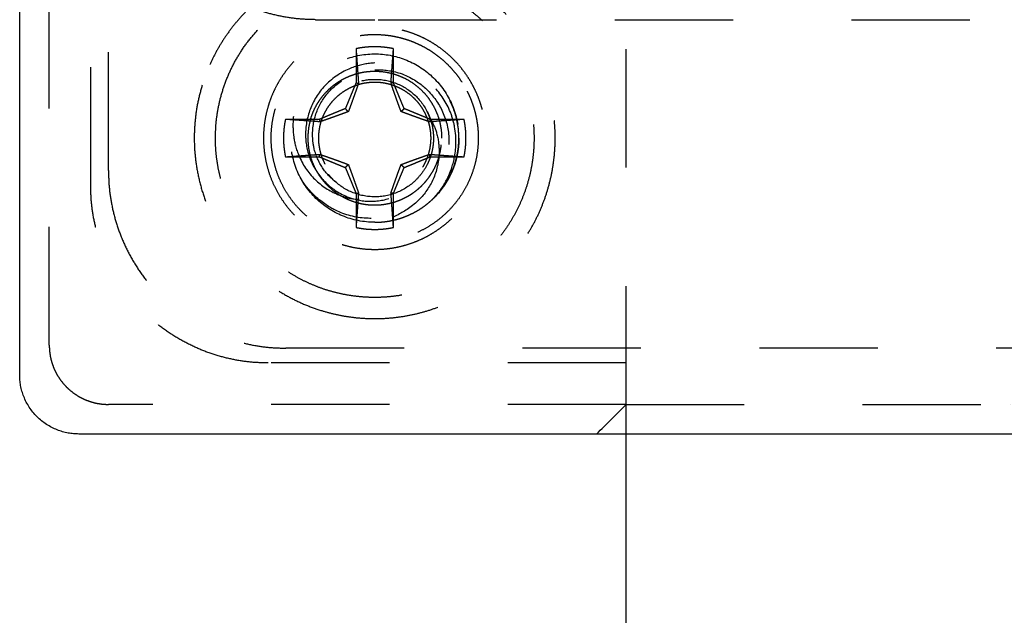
# Model space of a CAD drawing. Header units: millimetres. Extents: x -792 to 4548, y -647 to 5705.
# Tile 44 of 54: x -640 to -623, y 3027 to 3037. Entities that reach past the tile are written whole.
import ezdxf

# ---------------------------------------------------------------- set-up
doc = ezdxf.new("R2010")
doc.units = ezdxf.units.MM
doc.linetypes.add('Hidden', pattern=[4, 2, -2])
doc.layers.add('Make2D$Hidden$Curves', color=7, linetype='Hidden', true_color=0x8c8c8c)
doc.layers.add('Make2D$Visible$Curves', color=7, linetype='Continuous', true_color=0x000000)

msp = doc.modelspace()

# ---------------------------------------------------------------- linework, layer by layer
at = {"layer": 'Make2D$Hidden$Curves', "color": 253, "lineweight": -3, "true_color": 0xa0a0a0}
for points, degree in [([(-639.247, 3031.516), (-639.247, 3122.516), (-639.247, 3213.516)], 2), ([(-638.547, 3034.216), (-638.547, 3122.516), (-638.547, 3210.816)], 2), ([(-638.247, 3034.466), (-638.247, 3122.516), (-638.247, 3210.566)], 2), ([(-634.747, 3037.016), (-634.247, 3037.016), (-633.746, 3037.016)], 2), ([(-633.69, 3037.016), (-625.718, 3037.016), (-617.747, 3037.016)], 2), ([(-629.497, 3030.516), (-629.497, 3033.766), (-629.497, 3037.016)], 2), ([(-634.063, 3036.525), (-634.063, 3036.238), (-634.063, 3035.95)], 2), ([(-633.43, 3035.95), (-633.43, 3036.238), (-633.43, 3036.525)], 2), ([(-634.063, 3035.95), (-634.154, 3035.732), (-634.244, 3035.513)], 2), ([(-634.063, 3035.95), (-634.042, 3035.946), (-634.021, 3035.941)], 2), ([(-633.43, 3035.95), (-633.451, 3035.946), (-633.472, 3035.941)], 2), ([(-633.249, 3035.513), (-633.34, 3035.732), (-633.43, 3035.95)], 2), ([(-634.244, 3035.513), (-634.463, 3035.423), (-634.681, 3035.332)], 2), ([(-634.244, 3035.513), (-634.219, 3035.488), (-634.193, 3035.462)], 2), ([(-633.249, 3035.513), (-633.275, 3035.488), (-633.3, 3035.462)], 2), ([(-632.812, 3035.332), (-633.031, 3035.423), (-633.249, 3035.513)], 2), ([(-632.808, 3035.339), (-632.823, 3035.382), (-632.841, 3035.425), (-632.862, 3035.466)], 3), ([(-632.808, 3035.339), (-632.823, 3035.382), (-632.841, 3035.425), (-632.862, 3035.466)], 3), ([(-632.808, 3035.339), (-632.823, 3035.383), (-632.841, 3035.425), (-632.862, 3035.466)], 3), ([(-632.862, 3035.466), (-632.841, 3035.425), (-632.823, 3035.383), (-632.808, 3035.339)], 3), ([(-632.862, 3035.466), (-632.841, 3035.425), (-632.823, 3035.382), (-632.808, 3035.339)], 3), ([(-634.681, 3035.332), (-634.969, 3035.332), (-635.256, 3035.332)], 2), ([(-634.681, 3035.332), (-634.677, 3035.311), (-634.673, 3035.29)], 2), ([(-632.812, 3035.332), (-632.817, 3035.311), (-632.821, 3035.29)], 2), ([(-632.237, 3035.332), (-632.525, 3035.332), (-632.812, 3035.332)], 2), ([(-634.681, 3034.699), (-634.677, 3034.72), (-634.673, 3034.741)], 2), ([(-632.812, 3034.699), (-632.817, 3034.72), (-632.821, 3034.741)], 2), ([(-635.256, 3034.699), (-634.969, 3034.699), (-634.681, 3034.699)], 2), ([(-634.681, 3034.699), (-634.463, 3034.608), (-634.244, 3034.518)], 2), ([(-634.244, 3034.518), (-634.219, 3034.544), (-634.193, 3034.569)], 2), ([(-633.249, 3034.518), (-633.275, 3034.544), (-633.3, 3034.569)], 2), ([(-633.249, 3034.518), (-633.031, 3034.608), (-632.812, 3034.699)], 2), ([(-632.812, 3034.699), (-632.525, 3034.699), (-632.237, 3034.699)], 2), ([(-634.244, 3034.518), (-634.154, 3034.3), (-634.063, 3034.081)], 2), ([(-633.43, 3034.081), (-633.34, 3034.3), (-633.249, 3034.518)], 2), ([(-634.063, 3034.081), (-634.042, 3034.086), (-634.021, 3034.09)], 2), ([(-634.063, 3034.081), (-634.063, 3033.794), (-634.063, 3033.506)], 2), ([(-633.43, 3034.081), (-633.451, 3034.086), (-633.472, 3034.09)], 2), ([(-633.43, 3033.506), (-633.43, 3033.794), (-633.43, 3034.081)], 2), ([(-617.247, 3031.466), (-626.247, 3031.466), (-635.247, 3031.466)], 2), ([(-629.497, 3031.216), (-632.522, 3031.216), (-635.547, 3031.216)], 2), ([(-629.496, 3030.516), (-633.872, 3030.516), (-638.247, 3030.516)], 2), ([(-629.997, 3030.016), (-629.83, 3030.182), (-629.663, 3030.349), (-629.497, 3030.516)], 3), ([(-629.497, 3030.016), (-629.497, 3030.266), (-629.497, 3030.516)], 2)]:
    msp.add_open_spline(points, degree=degree, dxfattribs=at)
for points, weights in [([(-634.747, 3037.016), (-637.747, 3037.016), (-637.747, 3040.016)], [1, 0.707106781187, 1]), ([(-636.439, 3035.016), (-636.439, 3037.708), (-633.747, 3037.708)], [1, 0.707106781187, 1]), ([(-633.747, 3036.558), (-633.907, 3036.558), (-634.063, 3036.525)], [1, 0.994658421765, 1]), ([(-633.43, 3036.525), (-633.587, 3036.558), (-633.747, 3036.558)], [1, 0.994658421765, 1]), ([(-634.063, 3036.525), (-634.037, 3036.165), (-634.021, 3035.941)], [1.68801148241, 2.12719058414, 2.53102474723]), ([(-634.827, 3035.348), (-634.582, 3036.146), (-633.747, 3036.146)], [1, 0.804304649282, 1]), ([(-633.747, 3036.146), (-632.616, 3036.146), (-632.616, 3035.016)], [1, 0.707106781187, 1]), ([(-636.662, 3035.912), (-637.558, 3032.996), (-634.643, 3032.1)], [1, 0.707106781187, 1]), ([(-634.693, 3035.016), (-634.693, 3035.962), (-633.747, 3035.962)], [1, 0.707106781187, 1]), ([(-634.021, 3035.941), (-634.123, 3035.648), (-634.193, 3035.462)], [2.20660152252, 2.66665598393, 2.8585495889]), ([(-633.3, 3035.462), (-633.371, 3035.648), (-633.472, 3035.941)], [2.8585495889, 2.66665598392, 2.20660152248]), ([(-632.187, 3035.81), (-631.997, 3035.436), (-631.997, 3035.016)], [0.891641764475, 0.918177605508, 1]), ([(-635.544, 3035.568), (-636.096, 3033.771), (-634.299, 3033.218)], [1, 0.707106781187, 1]), ([(-634.193, 3035.462), (-634.379, 3035.392), (-634.673, 3035.29)], [2.8585495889, 2.66665598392, 2.20660152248]), ([(-632.821, 3035.29), (-633.115, 3035.392), (-633.3, 3035.462)], [2.20660152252, 2.66665598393, 2.8585495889]), ([(-635.256, 3035.332), (-635.289, 3035.176), (-635.289, 3035.016)], [1, 0.994658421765, 1]), ([(-634.827, 3035.348), (-635.159, 3034.267), (-634.079, 3033.935)], [1, 0.707106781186, 1]), ([(-632.808, 3035.339), (-632.672, 3034.944), (-632.859, 3034.571)], [1, 0.921841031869, 1]), ([(-632.237, 3035.332), (-632.597, 3035.306), (-632.821, 3035.29)], [1.68801148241, 2.12719058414, 2.53102474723]), ([(-632.237, 3034.699), (-632.171, 3035.016), (-632.237, 3035.332)], [1, 0.978690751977, 1]), ([(-635.289, 3035.016), (-635.289, 3034.856), (-635.256, 3034.699)], [1, 0.994658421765, 1]), ([(-632.324, 3035.016), (-632.324, 3034.434), (-632.732, 3034.019)], [1, 0.8551654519, 0.853571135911]), ([(-632.732, 3034.019), (-632.324, 3034.434), (-632.324, 3035.016)], [0.853571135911, 0.8551654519, 1]), ([(-634.673, 3034.741), (-634.379, 3034.64), (-634.193, 3034.569)], [2.20660152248, 2.66665598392, 2.8585495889]), ([(-633.3, 3034.569), (-633.115, 3034.64), (-632.821, 3034.741)], [2.8585495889, 2.66665598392, 2.20660152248]), ([(-634.193, 3034.569), (-634.123, 3034.384), (-634.021, 3034.09)], [2.8585495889, 2.66665598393, 2.20660152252]), ([(-633.472, 3034.09), (-633.371, 3034.384), (-633.3, 3034.569)], [2.20660152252, 2.66665598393, 2.8585495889]), ([(-638.247, 3034.466), (-638.247, 3031.466), (-635.247, 3031.466)], [1, 0.707106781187, 1]), ([(-635.547, 3031.216), (-638.547, 3031.216), (-638.547, 3034.216)], [1, 0.707106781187, 1]), ([(-634.021, 3034.09), (-634.037, 3033.866), (-634.063, 3033.506)], [2.53102474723, 2.12719058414, 1.68801148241]), ([(-633.43, 3033.506), (-633.456, 3033.866), (-633.472, 3034.09)], [1.68801148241, 2.12719058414, 2.53102474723]), ([(-633.747, 3033.593), (-633.15, 3033.593), (-632.732, 3034.019)], [1, 0.922125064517, 1]), ([(-634.063, 3033.506), (-633.747, 3033.439), (-633.43, 3033.506)], [1, 0.978690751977, 1]), ([(-639.247, 3031.516), (-639.247, 3030.516), (-638.247, 3030.516)], [1, 0.707106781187, 1])]:
    msp.add_rational_spline(points, weights, degree=2, dxfattribs=at)
for points, weights, knots in [([(-634.643, 3032.1), (-632.695, 3031.502), (-631.396, 3033.072), (-630.098, 3034.643), (-631.052, 3036.443), (-632.006, 3038.244), (-634.034, 3038.052), (-636.063, 3037.86), (-636.662, 3035.912)], [1, 0.831469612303, 1, 0.831469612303, 1, 0.831469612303, 1, 0.831469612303, 1], [-14.372786, -14.372786, -14.372786, -10.77959, -10.77959, -7.186393, -7.186393, -3.593197, -3.593197, 0, 0, 0]), ([(-633.747, 3037.708), (-631.948, 3037.708), (-631.259, 3036.046), (-630.571, 3034.384), (-631.843, 3033.112), (-633.115, 3031.84), (-634.777, 3032.528), (-636.439, 3033.217), (-636.439, 3035.016)], [1, 0.831469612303, 1, 0.831469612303, 1, 0.831469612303, 1, 0.831469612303, 1], [-12.687636, -12.687636, -12.687636, -9.515727, -9.515727, -6.343818, -6.343818, -3.171909, -3.171909, 0, 0, 0]), ([(-634.299, 3033.218), (-633.098, 3032.849), (-632.298, 3033.817), (-631.497, 3034.786), (-632.085, 3035.896), (-632.673, 3037.006), (-633.924, 3036.888), (-635.175, 3036.769), (-635.544, 3035.568)], [1, 0.831469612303, 1, 0.831469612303, 1, 0.831469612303, 1, 0.831469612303, 1], [-8.860705, -8.860705, -8.860705, -6.645529, -6.645529, -4.430352, -4.430352, -2.215176, -2.215176, 0, 0, 0]), ([(-631.997, 3035.016), (-631.997, 3033.266), (-633.747, 3033.266), (-635.497, 3033.266), (-635.497, 3035.016), (-635.497, 3036.766), (-633.747, 3036.766), (-632.674, 3036.766), (-632.187, 3035.81)], [1, 0.707106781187, 1, 0.707106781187, 1, 0.707106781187, 1, 0.797556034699, 0.874965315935], [-10.995574, -10.995574, -10.995574, -8.246681, -8.246681, -5.497787, -5.497787, -2.748894, -2.748894, -0.848894, -0.848894, -0.848894]), ([(-633.472, 3035.941), (-633.471, 3035.964), (-633.454, 3036.2), (-633.43, 3036.525)], [2.53102474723, 2.48325357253, 2.07523831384, 1.68801148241], [0, 0, 0, 0.0898621, 0.7596503, 0.7596503, 0.7596503]), ([(-633.747, 3035.962), (-633.115, 3035.962), (-632.873, 3035.378), (-632.631, 3034.794), (-633.078, 3034.347), (-633.525, 3033.9), (-634.109, 3034.142), (-634.693, 3034.383), (-634.693, 3035.016)], [1, 0.831469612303, 1, 0.831469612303, 1, 0.831469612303, 1, 0.831469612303, 1], [0, 0, 0, 1.114657, 1.114657, 2.229313, 2.229313, 3.34397, 3.34397, 4.458627, 4.458627, 4.458627]), ([(-634.673, 3035.29), (-634.695, 3035.292), (-634.931, 3035.309), (-635.256, 3035.332)], [2.53102474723, 2.48325357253, 2.07523831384, 1.68801148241], [0, 0, 0, 0.0898621, 0.7596503, 0.7596503, 0.7596503]), ([(-634.079, 3033.935), (-633.534, 3033.768), (-633.075, 3034.107), (-632.616, 3034.445), (-632.616, 3035.016)], [1, 0.892809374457, 1, 0.892809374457, 1], [-2.112541, -2.112541, -2.112541, -1.05627, -1.05627, 0, 0, 0]), ([(-635.256, 3034.699), (-634.931, 3034.723), (-634.695, 3034.74), (-634.673, 3034.741)], [1.68801148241, 2.07523831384, 2.48325357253, 2.53102474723], [0, 0, 0, 0.6697882, 0.7596503, 0.7596503, 0.7596503]), ([(-632.821, 3034.741), (-632.798, 3034.74), (-632.562, 3034.723), (-632.237, 3034.699)], [2.53102474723, 2.48325357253, 2.07523831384, 1.68801148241], [0, 0, 0, 0.0898621, 0.7596503, 0.7596503, 0.7596503]), ([(-629.497, 3030.516), (-629.497, 3030.516), (-626.247, 3030.516), (-622.997, 3030.516), (-622.997, 3030.516)], [1, 0.707106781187, 1, 0.707106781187, 1], [-10.210176, -10.210176, -10.210176, -5.105088, -5.105088, 0, 0, 0])]:
    msp.add_rational_spline(points, weights, degree=2, knots=knots, dxfattribs=at)
for points, knots in [([(-633.747, 3033.593), (-633.934, 3033.593), (-634.119, 3033.63), (-634.458, 3033.771), (-634.611, 3033.871), (-634.873, 3034.127), (-634.979, 3034.281), (-635.127, 3034.625), (-635.167, 3034.811), (-635.171, 3035.18), (-635.139, 3035.36), (-635.006, 3035.703), (-634.904, 3035.863), (-634.646, 3036.133), (-634.493, 3036.241), (-634.156, 3036.39), (-633.976, 3036.431), (-633.778, 3036.438), (-633.762, 3036.438), (-633.747, 3036.438)], [-9.015661, -9.015661, -9.015661, -9.015661, -8.450874, -8.450874, -7.904842, -7.904842, -7.344593, -7.344593, -6.774719, -6.774719, -6.229402, -6.229402, -5.66344, -5.66344, -5.103498, -5.103498, -4.551917, -4.551917, -4.505123, -4.505123, -4.505123, -4.505123]), ([(-633.747, 3036.438), (-633.572, 3036.438), (-633.4, 3036.406), (-633.067, 3036.278), (-632.912, 3036.182), (-632.644, 3035.933), (-632.534, 3035.782), (-632.377, 3035.443), (-632.332, 3035.257), (-632.319, 3034.889), (-632.346, 3034.709), (-632.469, 3034.362), (-632.566, 3034.2), (-632.705, 3034.047), (-632.718, 3034.033), (-632.732, 3034.019)], [-4.505123, -4.505123, -4.505123, -4.505123, -3.97861, -3.97861, -3.431998, -3.431998, -2.873969, -2.873969, -2.304789, -2.304789, -1.76103, -1.76103, -1.197138, -1.197138, -1.138949, -1.138949, -1.138949, -1.138949]), ([(-633.747, 3036.285), (-633.864, 3036.279), (-633.98, 3036.256), (-634.212, 3036.176), (-634.363, 3036.104), (-634.626, 3035.874), (-634.723, 3035.747), (-634.859, 3035.469), (-634.899, 3035.323), (-634.916, 3035.121), (-634.916, 3035.068), (-634.914, 3035.016)], [3.188681, 3.188681, 3.188681, 3.188681, 3.655673, 3.655673, 4.158699, 4.158699, 4.578159, 4.578159, 4.974726, 4.974726, 5.112269, 5.112269, 5.112269, 5.112269]), ([(-632.732, 3034.019), (-632.649, 3034.112), (-632.578, 3034.216), (-632.467, 3034.438), (-632.427, 3034.555), (-632.372, 3034.824), (-632.36, 3035.007), (-632.413, 3035.291), (-632.437, 3035.374), (-632.533, 3035.614), (-632.629, 3035.762), (-632.885, 3036.027), (-633.027, 3036.112), (-633.283, 3036.235), (-633.447, 3036.277), (-633.658, 3036.287), (-633.703, 3036.287), (-633.747, 3036.285)], [0, 0, 0, 0, 0.397826, 0.397826, 0.791816, 0.791816, 1.273836, 1.273836, 1.476649, 1.476649, 1.888062, 1.888062, 2.350066, 2.350066, 3.01333, 3.01333, 3.188681, 3.188681, 3.188681, 3.188681]), ([(-633.747, 3036.166), (-633.743, 3036.167), (-633.74, 3036.167), (-633.596, 3036.174), (-633.454, 3036.155), (-633.13, 3036.048), (-632.995, 3035.95), (-632.794, 3035.776), (-632.697, 3035.652), (-632.553, 3035.37), (-632.509, 3035.214), (-632.486, 3034.917), (-632.496, 3034.764), (-632.587, 3034.442), (-632.664, 3034.292), (-632.819, 3034.096), (-632.876, 3034.036), (-633.087, 3033.854), (-633.246, 3033.776), (-633.547, 3033.674), (-633.72, 3033.651), (-634.071, 3033.672), (-634.246, 3033.717), (-634.481, 3033.831), (-634.602, 3033.898), (-634.823, 3034.096), (-634.904, 3034.189), (-634.971, 3034.292)], [0, 0, 0, 0, 0.006242, 0.006242, 0.277797, 0.277797, 0.65968, 0.65968, 1.204276, 1.204276, 1.766158, 1.766158, 2.243487, 2.243487, 2.719932, 2.719932, 2.954761, 2.954761, 3.514688, 3.514688, 4.185216, 4.185216, 4.877533, 4.877533, 5.195533, 5.195533, 5.421535, 5.421535, 5.421535, 5.421535]), ([(-634.403, 3034.271), (-634.492, 3034.339), (-634.568, 3034.422), (-634.693, 3034.611), (-634.74, 3034.717), (-634.788, 3034.912), (-634.794, 3034.982), (-634.802, 3035.172), (-634.78, 3035.315), (-634.684, 3035.577), (-634.613, 3035.694), (-634.398, 3035.936), (-634.264, 3036.013), (-634.04, 3036.12), (-633.895, 3036.158), (-633.747, 3036.166)], [0, 0, 0, 0, 0.17446, 0.17446, 0.353336, 0.353336, 0.487031, 0.487031, 0.896287, 0.896287, 1.284462, 1.284462, 1.82045, 1.82045, 2.618454, 2.618454, 2.618454, 2.618454]), ([(-632.859, 3034.571), (-632.89, 3034.51), (-632.927, 3034.452), (-633.011, 3034.346), (-633.058, 3034.297), (-633.207, 3034.173), (-633.319, 3034.111), (-633.563, 3034.031), (-633.693, 3034.016), (-633.953, 3034.036), (-634.081, 3034.072), (-634.311, 3034.189), (-634.412, 3034.268), (-634.581, 3034.462), (-634.646, 3034.576), (-634.73, 3034.825), (-634.746, 3034.956), (-634.728, 3035.214), (-634.694, 3035.339), (-634.58, 3035.572), (-634.498, 3035.678), (-634.302, 3035.849), (-634.191, 3035.913), (-633.966, 3035.99), (-633.857, 3036.008), (-633.747, 3036.008)], [-4.263461, -4.263461, -4.263461, -4.263461, -4.056575, -4.056575, -3.852847, -3.852847, -3.46847, -3.46847, -3.07718, -3.07718, -2.677696, -2.677696, -2.29637, -2.29637, -1.901321, -1.901321, -1.504811, -1.504811, -1.119152, -1.119152, -0.718477, -0.718477, -0.333309, -0.333309, 0, 0, 0, 0]), ([(-633.747, 3036.008), (-633.728, 3036.008), (-633.709, 3036.008), (-633.558, 3035.999), (-633.429, 3035.966), (-633.197, 3035.852), (-633.096, 3035.776), (-632.923, 3035.585), (-632.855, 3035.472), (-632.81, 3035.346), (-632.809, 3035.342), (-632.808, 3035.339)], [-6.309293, -6.309293, -6.309293, -6.309293, -6.252223, -6.252223, -5.852925, -5.852925, -5.471861, -5.471861, -5.077603, -5.077603, -5.066578, -5.066578, -5.066578, -5.066578]), ([(-632.732, 3034.019), (-632.722, 3034.029), (-632.712, 3034.04), (-632.575, 3034.188), (-632.476, 3034.349), (-632.349, 3034.695), (-632.32, 3034.874), (-632.33, 3035.243), (-632.373, 3035.429), (-632.46, 3035.621), (-632.469, 3035.642), (-632.479, 3035.661)], [-7.877296, -7.877296, -7.877296, -7.877296, -7.834004, -7.834004, -7.269674, -7.269674, -6.72572, -6.72572, -6.156624, -6.156624, -6.089288, -6.089288, -6.089288, -6.089288]), ([(-632.732, 3034.019), (-632.704, 3034.048), (-632.677, 3034.078), (-632.532, 3034.253), (-632.443, 3034.418), (-632.334, 3034.769), (-632.314, 3034.949), (-632.344, 3035.315), (-632.395, 3035.496), (-632.479, 3035.661)], [-7.874364, -7.874364, -7.874364, -7.874364, -7.752463, -7.752463, -7.190545, -7.190545, -6.646854, -6.646854, -6.085099, -6.085099, -6.085099, -6.085099]), ([(-632.732, 3034.019), (-632.687, 3034.065), (-632.645, 3034.113), (-632.496, 3034.313), (-632.415, 3034.482), (-632.324, 3034.837), (-632.313, 3035.019), (-632.357, 3035.36), (-632.406, 3035.517), (-632.479, 3035.661)], [-7.874433, -7.874433, -7.874433, -7.874433, -7.680772, -7.680772, -7.120924, -7.120924, -6.575473, -6.575473, -6.083323, -6.083323, -6.083323, -6.083323]), ([(-632.732, 3034.019), (-632.67, 3034.082), (-632.613, 3034.152), (-632.461, 3034.379), (-632.39, 3034.551), (-632.317, 3034.91), (-632.315, 3035.094), (-632.373, 3035.408), (-632.417, 3035.539), (-632.479, 3035.661)], [-7.874561, -7.874561, -7.874561, -7.874561, -7.605632, -7.605632, -7.049049, -7.049049, -6.500844, -6.500844, -6.085002, -6.085002, -6.085002, -6.085002]), ([(-632.732, 3034.019), (-632.658, 3034.094), (-632.593, 3034.177), (-632.438, 3034.428), (-632.371, 3034.607), (-632.313, 3034.974), (-632.32, 3035.157), (-632.386, 3035.448), (-632.426, 3035.558), (-632.479, 3035.661)], [-7.873588, -7.873588, -7.873588, -7.873588, -7.555988, -7.555988, -6.982328, -6.982328, -6.435527, -6.435527, -6.082532, -6.082532, -6.082532, -6.082532]), ([(-632.732, 3034.019), (-632.641, 3034.112), (-632.563, 3034.217), (-632.409, 3034.497), (-632.352, 3034.679), (-632.313, 3035.046), (-632.329, 3035.227), (-632.403, 3035.491), (-632.437, 3035.578), (-632.479, 3035.661)], [-7.874817, -7.874817, -7.874817, -7.874817, -7.481375, -7.481375, -6.912291, -6.912291, -6.368565, -6.368565, -6.086397, -6.086397, -6.086397, -6.086397]), ([(-632.732, 3034.019), (-632.624, 3034.129), (-632.534, 3034.256), (-632.384, 3034.565), (-632.337, 3034.749), (-632.317, 3035.118), (-632.341, 3035.298), (-632.421, 3035.535), (-632.448, 3035.6), (-632.479, 3035.661)], [-7.874439, -7.874439, -7.874439, -7.874439, -7.408112, -7.408112, -6.838687, -6.838687, -6.295004, -6.295004, -6.084703, -6.084703, -6.084703, -6.084703]), ([(-632.808, 3035.339), (-632.809, 3035.342), (-632.81, 3035.346), (-632.826, 3035.389), (-632.843, 3035.429), (-632.862, 3035.466)], [-1.2427091, -1.2427091, -1.2427091, -1.2427091, -1.2315784, -1.2315784, -1.1028253, -1.1028253, -1.1028253, -1.1028253]), ([(-632.808, 3035.339), (-632.813, 3035.353), (-632.818, 3035.368), (-632.835, 3035.411), (-632.848, 3035.439), (-632.862, 3035.466)], [-1.2402101, -1.2402101, -1.2402101, -1.2402101, -1.1938857, -1.1938857, -1.1006339, -1.1006339, -1.1006339, -1.1006339]), ([(-632.808, 3035.339), (-632.817, 3035.364), (-632.826, 3035.389), (-632.845, 3035.431), (-632.853, 3035.449), (-632.862, 3035.466)], [-1.2480257, -1.2480257, -1.2480257, -1.2480257, -1.1672915, -1.1672915, -1.1075668, -1.1075668, -1.1075668, -1.1075668]), ([(-632.808, 3035.339), (-632.821, 3035.375), (-632.835, 3035.411), (-632.855, 3035.453), (-632.859, 3035.46), (-632.862, 3035.466)], [-1.2454883, -1.2454883, -1.2454883, -1.2454883, -1.1276325, -1.1276325, -1.1052255, -1.1052255, -1.1052255, -1.1052255]), ([(-632.862, 3035.466), (-632.862, 3035.466), (-632.862, 3035.466), (-632.841, 3035.425), (-632.823, 3035.382), (-632.808, 3035.339)], [-5.2053855, -5.2053855, -5.2053855, -5.2053855, -5.2050279, -5.2050279, -5.0652897, -5.0652897, -5.0652897, -5.0652897]), ([(-632.862, 3035.466), (-632.857, 3035.456), (-632.852, 3035.445), (-632.832, 3035.403), (-632.819, 3035.371), (-632.808, 3035.339)], [-5.2036712, -5.2036712, -5.2036712, -5.2036712, -5.1677953, -5.1677953, -5.0634354, -5.0634354, -5.0634354, -5.0634354]), ([(-632.862, 3035.466), (-632.851, 3035.445), (-632.841, 3035.423), (-632.823, 3035.381), (-632.815, 3035.36), (-632.808, 3035.339)], [-5.2020238, -5.2020238, -5.2020238, -5.2020238, -5.1293007, -5.1293007, -5.0615773, -5.0615773, -5.0615773, -5.0615773]), ([(-632.862, 3035.466), (-632.848, 3035.439), (-632.835, 3035.411), (-632.818, 3035.368), (-632.813, 3035.353), (-632.808, 3035.339)], [-5.2090009, -5.2090009, -5.2090009, -5.2090009, -5.1156577, -5.1156577, -5.0694239, -5.0694239, -5.0694239, -5.0694239]), ([(-635.121, 3035.382), (-635.132, 3035.276), (-635.131, 3035.168), (-635.109, 3034.981), (-635.089, 3034.874), (-634.983, 3034.599), (-634.894, 3034.459), (-634.669, 3034.227), (-634.538, 3034.136), (-634.302, 3034.031), (-634.231, 3034.013), (-634.109, 3033.985), (-634.017, 3033.977), (-633.841, 3033.985), (-633.758, 3034), (-633.678, 3034.025)], [-2.38793, -2.38793, -2.38793, -2.38793, -2.067281, -2.067281, -1.823822, -1.823822, -1.512345, -1.512345, -1.213157, -1.213157, -1.024325, -1.024325, -0.489325, -0.489325, 0, 0, 0, 0]), ([(-632.808, 3035.339), (-632.761, 3035.265), (-632.725, 3035.184), (-632.669, 3034.989), (-632.661, 3034.885), (-632.657, 3034.662), (-632.684, 3034.512), (-632.792, 3034.238), (-632.868, 3034.115), (-633.087, 3033.876), (-633.223, 3033.789), (-633.459, 3033.665), (-633.6, 3033.618), (-633.747, 3033.593)], [0, 0, 0, 0, 0.159493, 0.159493, 0.367955, 0.367955, 0.803784, 0.803784, 1.216967, 1.216967, 1.734424, 1.734424, 2.386994, 2.386994, 2.386994, 2.386994]), ([(-634.914, 3035.016), (-634.913, 3034.994), (-634.911, 3034.973), (-634.894, 3034.815), (-634.855, 3034.683), (-634.727, 3034.43), (-634.636, 3034.314), (-634.449, 3034.152), (-634.323, 3034.06), (-634.023, 3033.961), (-633.892, 3033.943), (-633.621, 3033.957), (-633.484, 3033.992), (-633.261, 3034.098), (-633.149, 3034.168), (-632.968, 3034.365), (-632.904, 3034.463), (-632.859, 3034.571)], [0, 0, 0, 0, 0.095103, 0.095103, 0.704202, 0.704202, 1.354832, 1.354832, 1.803561, 1.803561, 2.120725, 2.120725, 2.460497, 2.460497, 2.719663, 2.719663, 2.92019, 2.92019, 2.92019, 2.92019])]:
    msp.add_open_spline(points, degree=3, knots=knots, dxfattribs=at)
at = {"layer": 'Make2D$Visible$Curves', "color": 253, "lineweight": -3, "true_color": 0xa0a0a0}
for points in [[(-639.747, 3031.016), (-639.747, 3122.516), (-639.747, 3214.016)], [(-613.747, 3030.016), (-626.247, 3030.016), (-638.747, 3030.016)], [(-629.497, 1899.506), (-629.497, 2464.761), (-629.497, 3030.016)]]:
    msp.add_open_spline(points, degree=2, dxfattribs=at)
msp.add_rational_spline([(-638.747, 3030.016), (-639.747, 3030.016), (-639.747, 3031.016)], [1, 0.707106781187, 1], degree=2, dxfattribs=at)

doc.saveas('drawing.dxf')
